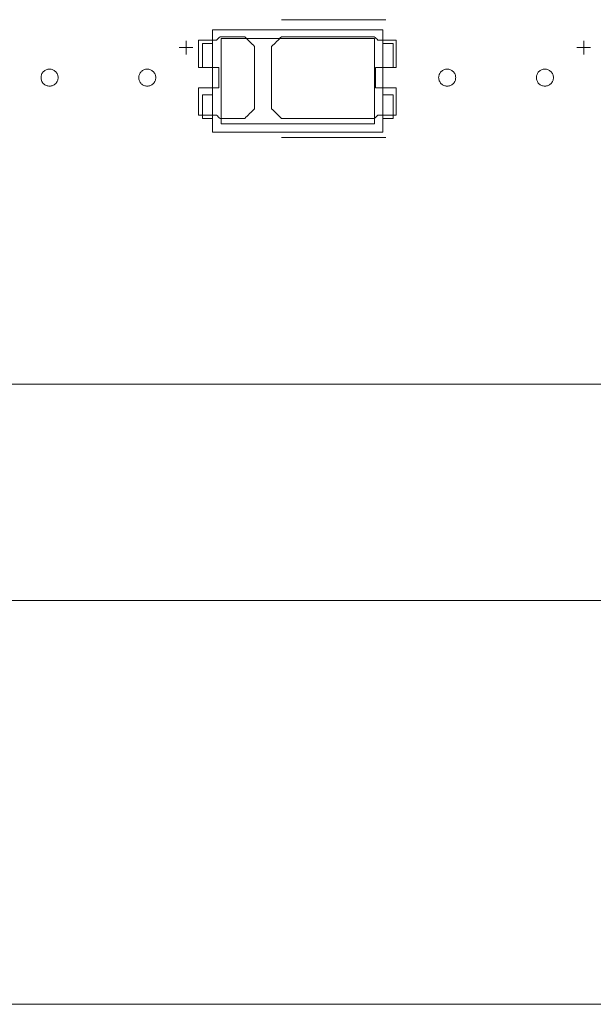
# Model space of a CAD drawing. Header units: inches. Extents: x -30 to 641, y 180 to 601.
# Tile 92 of 234: x 103 to 119, y 524 to 553. Entities that reach past the tile are written whole.
import ezdxf

# ---------------------------------------------------------------- set-up
doc = ezdxf.new("R2010")
doc.units = ezdxf.units.IN
doc.header["$MEASUREMENT"] = 0
doc.layers.add('1', color=7, linetype='Continuous')

# ---------------------------------------------------------------- blocks, each defined once
blk = doc.blocks.new('block 5')
at = {"layer": '1', "color": 8, "lineweight": 18, "true_color": 0x808080}
blk.add_lwpolyline([(-18.129, 535.876), (554.57, 535.876)], dxfattribs=at)
blk = doc.blocks.new('block 46')
at = {"layer": '1', "color": 155, "lineweight": 18, "true_color": 0x4c7299}
blk.add_lwpolyline([(155.502, 542.226), (23.937, 542.226)], dxfattribs=at)
blk = doc.blocks.new('block 438')
at = {"layer": '1', "color": 155, "lineweight": 18, "true_color": 0x4c7299}
blk.add_lwpolyline([(113.238, 552.613), (108.238, 552.613)], dxfattribs=at)
blk = doc.blocks.new('block 440')
at = {"layer": '1', "color": 155, "lineweight": 18, "true_color": 0x4c7299}
blk.add_lwpolyline([(108.238, 549.613), (113.238, 549.613)], dxfattribs=at)
blk = doc.blocks.new('block 441')
at = {"layer": '1', "color": 155, "lineweight": 18, "true_color": 0x4c7299}
blk.add_lwpolyline([(112.988, 552.363), (112.988, 549.863)], dxfattribs=at)
blk = doc.blocks.new('block 442')
at = {"layer": '1', "color": 155, "lineweight": 18, "true_color": 0x4c7299}
blk.add_lwpolyline([(108.488, 552.363), (112.988, 552.363)], dxfattribs=at)
blk = doc.blocks.new('block 443')
at = {"layer": '1', "color": 155, "lineweight": 18, "true_color": 0x4c7299}
blk.add_lwpolyline([(108.238, 552.613), (108.238, 549.613)], dxfattribs=at)
blk = doc.blocks.new('block 444')
at = {"layer": '1', "color": 155, "lineweight": 18, "true_color": 0x4c7299}
blk.add_lwpolyline([(113.238, 549.613), (113.238, 552.613)], dxfattribs=at)
blk = doc.blocks.new('block 445')
at = {"layer": '1', "color": 155, "lineweight": 18, "true_color": 0x4c7299}
blk.add_lwpolyline([(113.238, 550.713), (113.538, 550.713)], dxfattribs=at)
blk = doc.blocks.new('block 446')
at = {"layer": '1', "color": 155, "lineweight": 18, "true_color": 0x4c7299}
blk.add_lwpolyline([(112.988, 549.863), (108.488, 549.863)], dxfattribs=at)
blk = doc.blocks.new('block 447')
at = {"layer": '1', "color": 155, "lineweight": 18, "true_color": 0x4c7299}
blk.add_lwpolyline([(107.938, 552.213), (108.238, 552.213)], dxfattribs=at)
blk = doc.blocks.new('block 448')
at = {"layer": '1', "color": 155, "lineweight": 18, "true_color": 0x4c7299}
blk.add_lwpolyline([(108.488, 549.863), (108.488, 552.363)], dxfattribs=at)
blk = doc.blocks.new('block 449')
at = {"layer": '1', "color": 155, "lineweight": 18, "true_color": 0x4c7299}
blk.add_lwpolyline([(113.538, 552.213), (113.238, 552.213)], dxfattribs=at)
blk = doc.blocks.new('block 451')
at = {"layer": '1', "color": 155, "lineweight": 18, "true_color": 0x4c7299}
blk.add_lwpolyline([(107.938, 550.013), (108.238, 550.013)], dxfattribs=at)
blk = doc.blocks.new('block 452')
at = {"layer": '1', "color": 155, "lineweight": 18, "true_color": 0x4c7299}
blk.add_lwpolyline([(113.238, 551.513), (113.538, 551.513)], dxfattribs=at)
blk = doc.blocks.new('block 453')
at = {"layer": '1', "color": 155, "lineweight": 18, "true_color": 0x4c7299}
blk.add_lwpolyline([(107.938, 550.713), (107.938, 550.013)], dxfattribs=at)
blk = doc.blocks.new('block 454')
at = {"layer": '1', "color": 155, "lineweight": 18, "true_color": 0x4c7299}
blk.add_lwpolyline([(113.538, 551.513), (113.538, 552.213)], dxfattribs=at)
blk = doc.blocks.new('block 455')
at = {"layer": '1', "color": 155, "lineweight": 18, "true_color": 0x4c7299}
blk.add_lwpolyline([(107.938, 551.513), (107.938, 552.213)], dxfattribs=at)
blk = doc.blocks.new('block 456')
at = {"layer": '1', "color": 155, "lineweight": 18, "true_color": 0x4c7299}
blk.add_lwpolyline([(108.238, 550.713), (107.938, 550.713)], dxfattribs=at)
blk = doc.blocks.new('block 459')
at = {"layer": '1', "color": 155, "lineweight": 18, "true_color": 0x4c7299}
blk.add_lwpolyline([(113.538, 550.013), (113.238, 550.013)], dxfattribs=at)
blk = doc.blocks.new('block 460')
at = {"layer": '1', "color": 155, "lineweight": 18, "true_color": 0x4c7299}
blk.add_lwpolyline([(113.538, 550.713), (113.538, 550.013)], dxfattribs=at)
blk = doc.blocks.new('block 499')
at = {"layer": '1', "color": 155, "lineweight": 18, "true_color": 0x4c7299}
blk.add_lwpolyline([(108.238, 551.513), (107.938, 551.513)], dxfattribs=at)
blk = doc.blocks.new('block 1428')
at = {"layer": '1', "color": 18, "lineweight": 13, "true_color": 0x4c0000}
blk.add_lwpolyline([(155.502, 542.226), (23.937, 542.226)], dxfattribs=at)
blk = doc.blocks.new('block 1436')
at = {"layer": '1', "color": 18, "lineweight": 13, "true_color": 0x4c0000}
blk.add_lwpolyline([(113.321, 549.461), (110.261, 549.461)], dxfattribs=at)
blk = doc.blocks.new('block 1456')
at = {"layer": '1', "color": 18, "lineweight": 13, "true_color": 0x4c0000}
blk.add_lwpolyline([(155.502, 542.226), (23.937, 542.226)], dxfattribs=at)
blk = doc.blocks.new('block 1555')
at = {"layer": '1', "color": 18, "lineweight": 13, "true_color": 0x4c0000}
blk.add_lwpolyline([(113.321, 552.914), (110.261, 552.914)], dxfattribs=at)
blk = doc.blocks.new('block 1556')
at = {"layer": '1', "color": 18, "lineweight": 13, "true_color": 0x4c0000}
blk.add_lwpolyline([(107.262, 552.095), (107.662, 552.095)], dxfattribs=at)
blk = doc.blocks.new('block 1557')
at = {"layer": '1', "color": 18, "lineweight": 13, "true_color": 0x4c0000}
blk.add_lwpolyline([(107.461, 551.896), (107.461, 552.296)], dxfattribs=at)
blk = doc.blocks.new('block 1592')
at = {"layer": '1', "color": 252, "lineweight": 13, "true_color": 0x848484}
blk.add_lwpolyline([(118.928, 552.095), (119.328, 552.095)], dxfattribs=at)
blk = doc.blocks.new('block 1593')
at = {"layer": '1', "color": 252, "lineweight": 13, "true_color": 0x848484}
blk.add_lwpolyline([(119.127, 551.896), (119.127, 552.296)], dxfattribs=at)
blk = doc.blocks.new('block 1629')
at = {"layer": '1', "color": 18, "lineweight": 13, "true_color": 0x4c0000}
blk.add_lwpolyline([(113.321, 549.461), (110.261, 549.461)], dxfattribs=at)
blk = doc.blocks.new('block 1631')
at = {"layer": '1', "color": 18, "lineweight": 13, "true_color": 0x4c0000}
blk.add_lwpolyline([(107.461, 551.896), (107.461, 552.296)], dxfattribs=at)
blk = doc.blocks.new('block 1633')
at = {"layer": '1', "color": 18, "lineweight": 13, "true_color": 0x4c0000}
blk.add_lwpolyline([(107.262, 552.095), (107.662, 552.095)], dxfattribs=at)
blk = doc.blocks.new('block 1635')
at = {"layer": '1', "color": 18, "lineweight": 13, "true_color": 0x4c0000}
blk.add_lwpolyline([(113.321, 552.914), (110.261, 552.914)], dxfattribs=at)
blk = doc.blocks.new('block 1782')
at = {"layer": '1', "color": 252, "lineweight": 13, "true_color": 0x848484}
blk.add_lwpolyline([(119.127, 551.896), (119.127, 552.296)], dxfattribs=at)
blk = doc.blocks.new('block 1783')
at = {"layer": '1', "color": 252, "lineweight": 13, "true_color": 0x848484}
blk.add_lwpolyline([(118.928, 552.095), (119.328, 552.095)], dxfattribs=at)
blk = doc.blocks.new('block 5118')
at = {"layer": '1', "color": 35, "lineweight": 13, "true_color": 0x99724c}
blk.add_lwpolyline([(21.687, 524.028), (157.752, 524.028)], dxfattribs=at)
blk = doc.blocks.new('block 5771')
at = {"layer": '1', "color": 18, "lineweight": 13, "true_color": 0x4c0000}
blk.add_lwpolyline([(152.462, 542.226), (133.759, 542.226), (58.95, 542.226), (40.248, 542.226)], dxfattribs=at)
blk = doc.blocks.new('block 5802')
at = {"layer": '1', "color": 18, "lineweight": 13, "true_color": 0x4c0000}
blk.add_lwpolyline([(106.071, 551.214), (106.072, 551.238), (106.076, 551.262), (106.082, 551.285), (106.09, 551.309), (106.101, 551.332), (106.114, 551.353), (106.129, 551.373), (106.145, 551.392), (106.164, 551.408), (106.183, 551.422), (106.203, 551.434), (106.225, 551.445), (106.248, 551.453), (106.272, 551.459), (106.296, 551.463), (106.321, 551.464), (106.347, 551.463), (106.371, 551.459), (106.395, 551.453), (106.418, 551.445), (106.44, 551.434), (106.46, 551.422), (106.479, 551.408), (106.497, 551.392), (106.514, 551.373), (106.529, 551.353), (106.542, 551.332), (106.553, 551.309), (106.561, 551.285), (106.567, 551.262), (106.57, 551.238), (106.572, 551.214), (106.57, 551.19), (106.567, 551.166), (106.561, 551.142), (106.553, 551.119), (106.542, 551.096), (106.529, 551.075), (106.514, 551.055), (106.497, 551.036), (106.479, 551.02), (106.46, 551.006), (106.44, 550.993), (106.418, 550.983), (106.395, 550.975), (106.371, 550.969), (106.347, 550.965), (106.321, 550.964), (106.296, 550.965), (106.272, 550.969), (106.248, 550.975), (106.225, 550.983), (106.203, 550.993), (106.183, 551.006), (106.164, 551.02), (106.145, 551.036), (106.129, 551.055), (106.114, 551.075), (106.101, 551.096), (106.09, 551.119), (106.082, 551.142), (106.076, 551.166), (106.072, 551.19), (106.071, 551.214)], dxfattribs=at)
blk = doc.blocks.new('block 5803')
at = {"layer": '1', "color": 18, "lineweight": 13, "true_color": 0x4c0000}
blk.add_lwpolyline([(114.871, 551.214), (114.872, 551.238), (114.876, 551.262), (114.882, 551.285), (114.89, 551.309), (114.901, 551.332), (114.914, 551.353), (114.929, 551.373), (114.945, 551.392), (114.964, 551.408), (114.983, 551.422), (115.003, 551.434), (115.025, 551.445), (115.048, 551.453), (115.072, 551.459), (115.096, 551.463), (115.121, 551.464), (115.147, 551.463), (115.171, 551.459), (115.195, 551.453), (115.218, 551.445), (115.24, 551.434), (115.26, 551.422), (115.279, 551.408), (115.297, 551.392), (115.314, 551.373), (115.329, 551.353), (115.342, 551.332), (115.353, 551.309), (115.361, 551.285), (115.367, 551.262), (115.37, 551.238), (115.372, 551.214), (115.37, 551.19), (115.367, 551.166), (115.361, 551.142), (115.353, 551.119), (115.342, 551.096), (115.329, 551.075), (115.314, 551.055), (115.297, 551.036), (115.279, 551.02), (115.26, 551.006), (115.24, 550.993), (115.218, 550.983), (115.195, 550.975), (115.171, 550.969), (115.147, 550.965), (115.121, 550.964), (115.096, 550.965), (115.072, 550.969), (115.048, 550.975), (115.025, 550.983), (115.003, 550.993), (114.983, 551.006), (114.964, 551.02), (114.945, 551.036), (114.929, 551.055), (114.914, 551.075), (114.901, 551.096), (114.89, 551.119), (114.882, 551.142), (114.876, 551.166), (114.872, 551.19), (114.871, 551.214)], dxfattribs=at)
blk = doc.blocks.new('block 5804')
at = {"layer": '1', "color": 18, "lineweight": 13, "true_color": 0x4c0000}
blk.add_open_spline([(113.621, 551.514), (113.621, 551.781), (113.621, 552.047), (113.621, 552.314), (113.445, 552.314), (113.268, 552.314), (113.091, 552.314), (113.056, 552.347), (113.02, 552.381), (112.984, 552.414), (112.076, 552.414), (111.169, 552.414), (110.261, 552.414), (110.165, 552.318), (110.068, 552.222), (109.971, 552.126), (109.971, 551.518), (109.971, 550.91), (109.971, 550.302), (110.068, 550.206), (110.165, 550.11), (110.261, 550.014), (111.169, 550.014), (112.076, 550.014), (112.984, 550.014), (113.02, 550.047), (113.056, 550.081), (113.091, 550.114), (113.268, 550.114), (113.445, 550.114), (113.621, 550.114), (113.621, 550.381), (113.621, 550.647), (113.621, 550.914), (113.421, 550.914), (113.221, 550.914), (113.021, 550.914), (113.021, 551.114), (113.021, 551.314), (113.021, 551.514), (113.221, 551.514), (113.421, 551.514), (113.621, 551.514)], degree=3, knots=[0, 0, 0, 0, 1, 1, 1, 2, 2, 2, 3, 3, 3, 4, 4, 4, 5, 5, 5, 6, 6, 6, 7, 7, 7, 8, 8, 8, 9, 9, 9, 10, 10, 10, 11, 11, 11, 12, 12, 12, 13, 13, 13, 14, 14, 14, 14], dxfattribs=at)
blk = doc.blocks.new('block 5805')
at = {"layer": '1', "color": 18, "lineweight": 13, "true_color": 0x4c0000}
blk.add_open_spline([(113.621, 551.514), (113.621, 551.781), (113.621, 552.047), (113.621, 552.314), (113.445, 552.314), (113.268, 552.314), (113.091, 552.314), (113.056, 552.347), (113.02, 552.381), (112.984, 552.414), (112.076, 552.414), (111.169, 552.414), (110.261, 552.414), (110.165, 552.318), (110.068, 552.222), (109.971, 552.126), (109.971, 551.518), (109.971, 550.91), (109.971, 550.302), (110.068, 550.206), (110.165, 550.11), (110.261, 550.014), (111.169, 550.014), (112.076, 550.014), (112.984, 550.014), (113.02, 550.047), (113.056, 550.081), (113.091, 550.114), (113.268, 550.114), (113.445, 550.114), (113.621, 550.114), (113.621, 550.381), (113.621, 550.647), (113.621, 550.914), (113.421, 550.914), (113.221, 550.914), (113.021, 550.914), (113.021, 551.114), (113.021, 551.314), (113.021, 551.514), (113.221, 551.514), (113.421, 551.514), (113.621, 551.514)], degree=3, knots=[0, 0, 0, 0, 1, 1, 1, 2, 2, 2, 3, 3, 3, 4, 4, 4, 5, 5, 5, 6, 6, 6, 7, 7, 7, 8, 8, 8, 9, 9, 9, 10, 10, 10, 11, 11, 11, 12, 12, 12, 13, 13, 13, 14, 14, 14, 14], dxfattribs=at)
blk = doc.blocks.new('block 5806')
at = {"layer": '1', "color": 18, "lineweight": 13, "true_color": 0x4c0000}
blk.add_open_spline([(109.182, 552.414), (109.278, 552.318), (109.375, 552.222), (109.471, 552.126), (109.471, 551.518), (109.471, 550.91), (109.471, 550.302), (109.375, 550.206), (109.278, 550.11), (109.182, 550.014), (108.941, 550.014), (108.7, 550.014), (108.459, 550.014), (108.423, 550.047), (108.387, 550.081), (108.352, 550.114), (108.175, 550.114), (107.998, 550.114), (107.821, 550.114), (107.821, 550.381), (107.821, 550.647), (107.821, 550.914), (108.021, 550.914), (108.221, 550.914), (108.421, 550.914), (108.421, 551.114), (108.421, 551.314), (108.421, 551.514), (108.221, 551.514), (108.021, 551.514), (107.821, 551.514), (107.821, 551.781), (107.821, 552.047), (107.821, 552.314), (107.998, 552.314), (108.175, 552.314), (108.352, 552.314), (108.387, 552.347), (108.423, 552.381), (108.459, 552.414), (108.7, 552.414), (108.941, 552.414), (109.182, 552.414)], degree=3, knots=[0, 0, 0, 0, 1, 1, 1, 2, 2, 2, 3, 3, 3, 4, 4, 4, 5, 5, 5, 6, 6, 6, 7, 7, 7, 8, 8, 8, 9, 9, 9, 10, 10, 10, 11, 11, 11, 12, 12, 12, 13, 13, 13, 14, 14, 14, 14], dxfattribs=at)
blk = doc.blocks.new('block 5807')
at = {"layer": '1', "color": 18, "lineweight": 13, "true_color": 0x4c0000}
blk.add_open_spline([(109.182, 552.414), (109.278, 552.318), (109.375, 552.222), (109.471, 552.126), (109.471, 551.518), (109.471, 550.91), (109.471, 550.302), (109.375, 550.206), (109.278, 550.11), (109.182, 550.014), (108.941, 550.014), (108.7, 550.014), (108.459, 550.014), (108.423, 550.047), (108.387, 550.081), (108.352, 550.114), (108.175, 550.114), (107.998, 550.114), (107.821, 550.114), (107.821, 550.381), (107.821, 550.647), (107.821, 550.914), (108.021, 550.914), (108.221, 550.914), (108.421, 550.914), (108.421, 551.114), (108.421, 551.314), (108.421, 551.514), (108.221, 551.514), (108.021, 551.514), (107.821, 551.514), (107.821, 551.781), (107.821, 552.047), (107.821, 552.314), (107.998, 552.314), (108.175, 552.314), (108.352, 552.314), (108.387, 552.347), (108.423, 552.381), (108.459, 552.414), (108.7, 552.414), (108.941, 552.414), (109.182, 552.414)], degree=3, knots=[0, 0, 0, 0, 1, 1, 1, 2, 2, 2, 3, 3, 3, 4, 4, 4, 5, 5, 5, 6, 6, 6, 7, 7, 7, 8, 8, 8, 9, 9, 9, 10, 10, 10, 11, 11, 11, 12, 12, 12, 13, 13, 13, 14, 14, 14, 14], dxfattribs=at)
blk = doc.blocks.new('block 5941')
at = {"layer": '1', "color": 252, "lineweight": 13, "true_color": 0x848484}
blk.add_lwpolyline([(103.205, 551.214), (103.206, 551.238), (103.209, 551.262), (103.215, 551.285), (103.223, 551.309), (103.234, 551.332), (103.247, 551.353), (103.262, 551.373), (103.279, 551.392), (103.297, 551.408), (103.316, 551.422), (103.337, 551.434), (103.358, 551.445), (103.381, 551.453), (103.405, 551.459), (103.43, 551.463), (103.455, 551.464), (103.48, 551.463), (103.505, 551.459), (103.528, 551.453), (103.551, 551.445), (103.573, 551.434), (103.593, 551.422), (103.613, 551.408), (103.631, 551.392), (103.648, 551.373), (103.662, 551.353), (103.675, 551.332), (103.686, 551.309), (103.694, 551.285), (103.7, 551.262), (103.704, 551.238), (103.705, 551.214), (103.704, 551.19), (103.7, 551.166), (103.694, 551.142), (103.686, 551.119), (103.675, 551.096), (103.662, 551.075), (103.648, 551.055), (103.631, 551.036), (103.613, 551.02), (103.593, 551.006), (103.573, 550.993), (103.551, 550.983), (103.528, 550.975), (103.505, 550.969), (103.48, 550.965), (103.455, 550.964), (103.43, 550.965), (103.405, 550.969), (103.381, 550.975), (103.358, 550.983), (103.337, 550.993), (103.316, 551.006), (103.297, 551.02), (103.279, 551.036), (103.262, 551.055), (103.247, 551.075), (103.234, 551.096), (103.223, 551.119), (103.215, 551.142), (103.209, 551.166), (103.206, 551.19), (103.205, 551.214)], dxfattribs=at)
blk = doc.blocks.new('block 5946')
at = {"layer": '1', "color": 252, "lineweight": 13, "true_color": 0x848484}
blk.add_lwpolyline([(117.738, 551.214), (117.739, 551.238), (117.743, 551.262), (117.749, 551.285), (117.757, 551.309), (117.767, 551.332), (117.78, 551.353), (117.795, 551.373), (117.812, 551.392), (117.83, 551.408), (117.85, 551.422), (117.87, 551.434), (117.892, 551.445), (117.914, 551.453), (117.938, 551.459), (117.963, 551.463), (117.988, 551.464), (118.013, 551.463), (118.038, 551.459), (118.062, 551.453), (118.085, 551.445), (118.106, 551.434), (118.127, 551.422), (118.146, 551.408), (118.164, 551.392), (118.181, 551.373), (118.196, 551.353), (118.209, 551.332), (118.219, 551.309), (118.228, 551.285), (118.234, 551.262), (118.237, 551.238), (118.238, 551.214), (118.237, 551.19), (118.234, 551.166), (118.228, 551.142), (118.219, 551.119), (118.209, 551.096), (118.196, 551.075), (118.181, 551.055), (118.164, 551.036), (118.146, 551.02), (118.127, 551.006), (118.106, 550.993), (118.085, 550.983), (118.062, 550.975), (118.038, 550.969), (118.013, 550.965), (117.988, 550.964), (117.963, 550.965), (117.938, 550.969), (117.914, 550.975), (117.892, 550.983), (117.87, 550.993), (117.85, 551.006), (117.83, 551.02), (117.812, 551.036), (117.795, 551.055), (117.78, 551.075), (117.767, 551.096), (117.757, 551.119), (117.749, 551.142), (117.743, 551.166), (117.739, 551.19), (117.738, 551.214)], dxfattribs=at)
blk = doc.blocks.new('block 6291')
at = {"layer": '1', "color": 18, "lineweight": 13, "true_color": 0x4c0000}
blk.add_open_spline([(113.621, 551.514), (113.621, 551.781), (113.621, 552.047), (113.621, 552.314), (113.445, 552.314), (113.268, 552.314), (113.091, 552.314), (113.056, 552.347), (113.02, 552.381), (112.984, 552.414), (112.076, 552.414), (111.169, 552.414), (110.261, 552.414), (110.165, 552.318), (110.068, 552.222), (109.971, 552.126), (109.971, 551.518), (109.971, 550.91), (109.971, 550.302), (110.068, 550.206), (110.165, 550.11), (110.261, 550.014), (111.169, 550.014), (112.076, 550.014), (112.984, 550.014), (113.02, 550.047), (113.056, 550.081), (113.091, 550.114), (113.268, 550.114), (113.445, 550.114), (113.621, 550.114), (113.621, 550.381), (113.621, 550.647), (113.621, 550.914), (113.421, 550.914), (113.221, 550.914), (113.021, 550.914), (113.021, 551.114), (113.021, 551.314), (113.021, 551.514), (113.221, 551.514), (113.421, 551.514), (113.621, 551.514)], degree=3, knots=[0, 0, 0, 0, 1, 1, 1, 2, 2, 2, 3, 3, 3, 4, 4, 4, 5, 5, 5, 6, 6, 6, 7, 7, 7, 8, 8, 8, 9, 9, 9, 10, 10, 10, 11, 11, 11, 12, 12, 12, 13, 13, 13, 14, 14, 14, 14], dxfattribs=at)
blk = doc.blocks.new('block 6295')
at = {"layer": '1', "color": 18, "lineweight": 13, "true_color": 0x4c0000}
blk.add_lwpolyline([(114.871, 551.214), (114.872, 551.238), (114.876, 551.262), (114.882, 551.285), (114.89, 551.309), (114.901, 551.332), (114.914, 551.353), (114.929, 551.373), (114.945, 551.392), (114.964, 551.408), (114.983, 551.422), (115.003, 551.434), (115.025, 551.445), (115.048, 551.453), (115.072, 551.459), (115.096, 551.463), (115.121, 551.464), (115.147, 551.463), (115.171, 551.459), (115.195, 551.453), (115.218, 551.445), (115.24, 551.434), (115.26, 551.422), (115.279, 551.408), (115.297, 551.392), (115.314, 551.373), (115.329, 551.353), (115.342, 551.332), (115.353, 551.309), (115.361, 551.285), (115.367, 551.262), (115.37, 551.238), (115.372, 551.214), (115.37, 551.19), (115.367, 551.166), (115.361, 551.142), (115.353, 551.119), (115.342, 551.096), (115.329, 551.075), (115.314, 551.055), (115.297, 551.036), (115.279, 551.02), (115.26, 551.006), (115.24, 550.993), (115.218, 550.983), (115.195, 550.975), (115.171, 550.969), (115.147, 550.965), (115.121, 550.964), (115.096, 550.965), (115.072, 550.969), (115.048, 550.975), (115.025, 550.983), (115.003, 550.993), (114.983, 551.006), (114.964, 551.02), (114.945, 551.036), (114.929, 551.055), (114.914, 551.075), (114.901, 551.096), (114.89, 551.119), (114.882, 551.142), (114.876, 551.166), (114.872, 551.19), (114.871, 551.214)], dxfattribs=at)
blk = doc.blocks.new('block 6296')
at = {"layer": '1', "color": 18, "lineweight": 13, "true_color": 0x4c0000}
blk.add_open_spline([(113.621, 551.514), (113.621, 551.781), (113.621, 552.047), (113.621, 552.314), (113.445, 552.314), (113.268, 552.314), (113.091, 552.314), (113.056, 552.347), (113.02, 552.381), (112.984, 552.414), (112.076, 552.414), (111.169, 552.414), (110.261, 552.414), (110.165, 552.318), (110.068, 552.222), (109.971, 552.126), (109.971, 551.518), (109.971, 550.91), (109.971, 550.302), (110.068, 550.206), (110.165, 550.11), (110.261, 550.014), (111.169, 550.014), (112.076, 550.014), (112.984, 550.014), (113.02, 550.047), (113.056, 550.081), (113.091, 550.114), (113.268, 550.114), (113.445, 550.114), (113.621, 550.114), (113.621, 550.381), (113.621, 550.647), (113.621, 550.914), (113.421, 550.914), (113.221, 550.914), (113.021, 550.914), (113.021, 551.114), (113.021, 551.314), (113.021, 551.514), (113.221, 551.514), (113.421, 551.514), (113.621, 551.514)], degree=3, knots=[0, 0, 0, 0, 1, 1, 1, 2, 2, 2, 3, 3, 3, 4, 4, 4, 5, 5, 5, 6, 6, 6, 7, 7, 7, 8, 8, 8, 9, 9, 9, 10, 10, 10, 11, 11, 11, 12, 12, 12, 13, 13, 13, 14, 14, 14, 14], dxfattribs=at)
blk = doc.blocks.new('block 6298')
at = {"layer": '1', "color": 18, "lineweight": 13, "true_color": 0x4c0000}
blk.add_open_spline([(109.182, 552.414), (109.278, 552.318), (109.375, 552.222), (109.471, 552.126), (109.471, 551.518), (109.471, 550.91), (109.471, 550.302), (109.375, 550.206), (109.278, 550.11), (109.182, 550.014), (108.941, 550.014), (108.7, 550.014), (108.459, 550.014), (108.423, 550.047), (108.387, 550.081), (108.352, 550.114), (108.175, 550.114), (107.998, 550.114), (107.821, 550.114), (107.821, 550.381), (107.821, 550.647), (107.821, 550.914), (108.021, 550.914), (108.221, 550.914), (108.421, 550.914), (108.421, 551.114), (108.421, 551.314), (108.421, 551.514), (108.221, 551.514), (108.021, 551.514), (107.821, 551.514), (107.821, 551.781), (107.821, 552.047), (107.821, 552.314), (107.998, 552.314), (108.175, 552.314), (108.352, 552.314), (108.387, 552.347), (108.423, 552.381), (108.459, 552.414), (108.7, 552.414), (108.941, 552.414), (109.182, 552.414)], degree=3, knots=[0, 0, 0, 0, 1, 1, 1, 2, 2, 2, 3, 3, 3, 4, 4, 4, 5, 5, 5, 6, 6, 6, 7, 7, 7, 8, 8, 8, 9, 9, 9, 10, 10, 10, 11, 11, 11, 12, 12, 12, 13, 13, 13, 14, 14, 14, 14], dxfattribs=at)
blk = doc.blocks.new('block 6299')
at = {"layer": '1', "color": 18, "lineweight": 13, "true_color": 0x4c0000}
blk.add_lwpolyline([(106.071, 551.214), (106.072, 551.238), (106.076, 551.262), (106.082, 551.285), (106.09, 551.309), (106.101, 551.332), (106.114, 551.353), (106.129, 551.373), (106.145, 551.392), (106.164, 551.408), (106.183, 551.422), (106.203, 551.434), (106.225, 551.445), (106.248, 551.453), (106.272, 551.459), (106.296, 551.463), (106.321, 551.464), (106.347, 551.463), (106.371, 551.459), (106.395, 551.453), (106.418, 551.445), (106.44, 551.434), (106.46, 551.422), (106.479, 551.408), (106.497, 551.392), (106.514, 551.373), (106.529, 551.353), (106.542, 551.332), (106.553, 551.309), (106.561, 551.285), (106.567, 551.262), (106.57, 551.238), (106.572, 551.214), (106.57, 551.19), (106.567, 551.166), (106.561, 551.142), (106.553, 551.119), (106.542, 551.096), (106.529, 551.075), (106.514, 551.055), (106.497, 551.036), (106.479, 551.02), (106.46, 551.006), (106.44, 550.993), (106.418, 550.983), (106.395, 550.975), (106.371, 550.969), (106.347, 550.965), (106.321, 550.964), (106.296, 550.965), (106.272, 550.969), (106.248, 550.975), (106.225, 550.983), (106.203, 550.993), (106.183, 551.006), (106.164, 551.02), (106.145, 551.036), (106.129, 551.055), (106.114, 551.075), (106.101, 551.096), (106.09, 551.119), (106.082, 551.142), (106.076, 551.166), (106.072, 551.19), (106.071, 551.214)], dxfattribs=at)
blk = doc.blocks.new('block 6301')
at = {"layer": '1', "color": 18, "lineweight": 13, "true_color": 0x4c0000}
blk.add_open_spline([(109.182, 552.414), (109.278, 552.318), (109.375, 552.222), (109.471, 552.126), (109.471, 551.518), (109.471, 550.91), (109.471, 550.302), (109.375, 550.206), (109.278, 550.11), (109.182, 550.014), (108.941, 550.014), (108.7, 550.014), (108.459, 550.014), (108.423, 550.047), (108.387, 550.081), (108.352, 550.114), (108.175, 550.114), (107.998, 550.114), (107.821, 550.114), (107.821, 550.381), (107.821, 550.647), (107.821, 550.914), (108.021, 550.914), (108.221, 550.914), (108.421, 550.914), (108.421, 551.114), (108.421, 551.314), (108.421, 551.514), (108.221, 551.514), (108.021, 551.514), (107.821, 551.514), (107.821, 551.781), (107.821, 552.047), (107.821, 552.314), (107.998, 552.314), (108.175, 552.314), (108.352, 552.314), (108.387, 552.347), (108.423, 552.381), (108.459, 552.414), (108.7, 552.414), (108.941, 552.414), (109.182, 552.414)], degree=3, knots=[0, 0, 0, 0, 1, 1, 1, 2, 2, 2, 3, 3, 3, 4, 4, 4, 5, 5, 5, 6, 6, 6, 7, 7, 7, 8, 8, 8, 9, 9, 9, 10, 10, 10, 11, 11, 11, 12, 12, 12, 13, 13, 13, 14, 14, 14, 14], dxfattribs=at)
blk = doc.blocks.new('block 6518')
at = {"layer": '1', "color": 252, "lineweight": 13, "true_color": 0x848484}
blk.add_lwpolyline([(117.738, 551.214), (117.739, 551.238), (117.743, 551.262), (117.749, 551.285), (117.757, 551.309), (117.767, 551.332), (117.78, 551.353), (117.795, 551.373), (117.812, 551.392), (117.83, 551.408), (117.85, 551.422), (117.87, 551.434), (117.892, 551.445), (117.914, 551.453), (117.938, 551.459), (117.963, 551.463), (117.988, 551.464), (118.013, 551.463), (118.038, 551.459), (118.062, 551.453), (118.085, 551.445), (118.106, 551.434), (118.127, 551.422), (118.146, 551.408), (118.164, 551.392), (118.181, 551.373), (118.196, 551.353), (118.209, 551.332), (118.219, 551.309), (118.228, 551.285), (118.234, 551.262), (118.237, 551.238), (118.238, 551.214), (118.237, 551.19), (118.234, 551.166), (118.228, 551.142), (118.219, 551.119), (118.209, 551.096), (118.196, 551.075), (118.181, 551.055), (118.164, 551.036), (118.146, 551.02), (118.127, 551.006), (118.106, 550.993), (118.085, 550.983), (118.062, 550.975), (118.038, 550.969), (118.013, 550.965), (117.988, 550.964), (117.963, 550.965), (117.938, 550.969), (117.914, 550.975), (117.892, 550.983), (117.87, 550.993), (117.85, 551.006), (117.83, 551.02), (117.812, 551.036), (117.795, 551.055), (117.78, 551.075), (117.767, 551.096), (117.757, 551.119), (117.749, 551.142), (117.743, 551.166), (117.739, 551.19), (117.738, 551.214)], dxfattribs=at)
blk = doc.blocks.new('block 6527')
at = {"layer": '1', "color": 252, "lineweight": 13, "true_color": 0x848484}
blk.add_lwpolyline([(103.205, 551.214), (103.206, 551.238), (103.209, 551.262), (103.215, 551.285), (103.223, 551.309), (103.234, 551.332), (103.247, 551.353), (103.262, 551.373), (103.279, 551.392), (103.297, 551.408), (103.316, 551.422), (103.337, 551.434), (103.358, 551.445), (103.381, 551.453), (103.405, 551.459), (103.43, 551.463), (103.455, 551.464), (103.48, 551.463), (103.505, 551.459), (103.528, 551.453), (103.551, 551.445), (103.573, 551.434), (103.593, 551.422), (103.613, 551.408), (103.631, 551.392), (103.648, 551.373), (103.662, 551.353), (103.675, 551.332), (103.686, 551.309), (103.694, 551.285), (103.7, 551.262), (103.704, 551.238), (103.705, 551.214), (103.704, 551.19), (103.7, 551.166), (103.694, 551.142), (103.686, 551.119), (103.675, 551.096), (103.662, 551.075), (103.648, 551.055), (103.631, 551.036), (103.613, 551.02), (103.593, 551.006), (103.573, 550.993), (103.551, 550.983), (103.528, 550.975), (103.505, 550.969), (103.48, 550.965), (103.455, 550.964), (103.43, 550.965), (103.405, 550.969), (103.381, 550.975), (103.358, 550.983), (103.337, 550.993), (103.316, 551.006), (103.297, 551.02), (103.279, 551.036), (103.262, 551.055), (103.247, 551.075), (103.234, 551.096), (103.223, 551.119), (103.215, 551.142), (103.209, 551.166), (103.206, 551.19), (103.205, 551.214)], dxfattribs=at)

msp = doc.modelspace()

# ---------------------------------------------------------------- block references
at = {"layer": '1'}
for name in ['block 5771', 'block 1555', 'block 1635', 'block 438', 'block 443', 'block 444', 'block 5806', 'block 5807', 'block 6298', 'block 6301', 'block 442', 'block 448', 'block 5804', 'block 5805', 'block 6291', 'block 6296', 'block 441', 'block 1556', 'block 1633', 'block 1557', 'block 1631', 'block 447', 'block 455', 'block 449', 'block 454', 'block 1592', 'block 1783', 'block 1593', 'block 1782', 'block 5941', 'block 6527', 'block 5802', 'block 6299', 'block 499', 'block 452', 'block 5803', 'block 6295', 'block 5946', 'block 6518', 'block 453', 'block 456', 'block 445', 'block 460', 'block 451', 'block 459', 'block 446', 'block 440', 'block 1436', 'block 1629', 'block 46', 'block 1428', 'block 1456', 'block 5', 'block 5118']:
    msp.add_blockref(name, (0, 0), dxfattribs=at)

doc.saveas('drawing.dxf')
